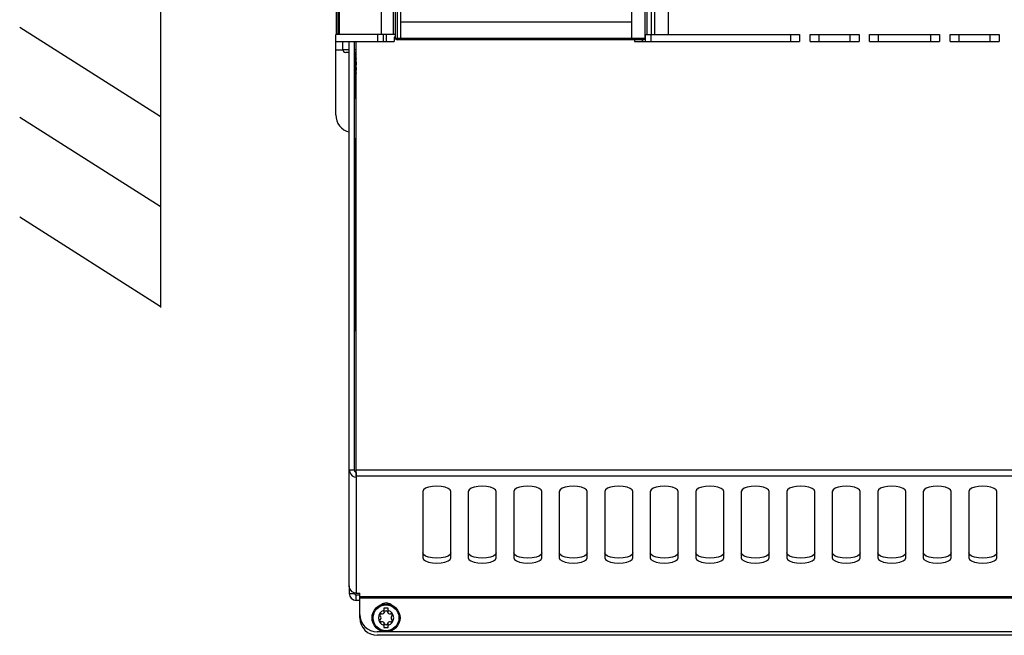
# Model space of a CAD drawing. Extents: x 0 to 594, y 0 to 420.
# Tile 2 of 112: x 78 to 134, y 148 to 183. Entities that reach past the tile are written whole.
import ezdxf

# ---------------------------------------------------------------- set-up
doc = ezdxf.new("R2010")
doc.units = 0
doc.header["$LTSCALE"] = 32.67
doc.layers.get('0').update_dxf_attribs({"linetype": 'CONTINUOUS'})
for name, color, linetype in [('CHAMFERS', 7, 'CONTINUOUS'), ('DATUM_AXIS', 7, 'CONTINUOUS'), ('ROUNDS', 7, 'CONTINUOUS')]:
    doc.layers.add(name, color=color, linetype=linetype)

msp = doc.modelspace()

# ---------------------------------------------------------------- linework, layer by layer
at = {"color": 7, "linetype": 'CONTINUOUS'}
for p, q in [((86.146, 281.712), (86.146, 166.724)), ((99.453, 182.322), (99.453, 278.723)), ((113.053, 278.723), (113.053, 183.022)), ((96.353, 278.303), (96.353, 182.322)), ((113.919, 278.323), (113.919, 182.322)), ((115.147, 278.303), (115.147, 182.322)), ((113.053, 183.022), (99.851, 183.022)), ((86.126, 177.628), (78.091, 182.719)), ((99.553, 182.322), (96.153, 182.322)), ((96.153, 181.922), (96.153, 182.322)), ((98.853, 182.322), (98.853, 181.922)), ((113.819, 182.322), (122.653, 182.322)), ((113.853, 181.922), (113.853, 182.322)), ((122.653, 182.322), (122.653, 181.922)), ((123.253, 182.322), (126.053, 182.322)), ((123.253, 181.922), (123.253, 182.322)), ((126.053, 182.322), (126.053, 181.922)), ((126.653, 182.322), (130.653, 182.322)), ((126.653, 181.922), (126.653, 182.322)), ((130.653, 182.322), (130.653, 181.922)), ((131.253, 182.322), (134.053, 182.322)), ((131.253, 181.922), (131.253, 182.322)), ((134.053, 182.322), (134.053, 181.922)), ((96.153, 181.922), (99.489, 181.922)), ((96.553, 181.472), (96.553, 181.922)), ((96.924, 150.809), (96.924, 181.922)), ((97.224, 157.44), (97.224, 181.922)), ((97.326, 157.071), (97.326, 181.922)), ((99.553, 182.172), (99.489, 182.172)), ((99.489, 182.172), (99.489, 181.922)), ((113.217, 182.022), (113.217, 181.922)), ((113.217, 181.922), (122.653, 181.922)), ((123.253, 181.922), (126.053, 181.922)), ((126.653, 181.922), (130.653, 181.922)), ((131.253, 181.922), (134.053, 181.922)), ((96.924, 181.302), (96.723, 181.302)), ((97.326, 181.302), (97.224, 181.302)), ((86.126, 172.495), (78.091, 177.586)), ((86.126, 166.782), (78.091, 171.873)), ((96.924, 157.44), (97.224, 157.44)), ((97.324, 157.285), (97.325, 157.008)), ((97.325, 157.285), (97.325, 157.348)), ((97.326, 157.071), (97.326, 157.008)), ((101.124, 156.197), (101.124, 152.409)), ((102.724, 152.409), (102.724, 156.197)), ((103.724, 156.197), (103.724, 152.409)), ((105.324, 152.409), (105.324, 156.197)), ((106.324, 156.197), (106.324, 152.409)), ((107.924, 152.409), (107.924, 156.197)), ((108.924, 156.197), (108.924, 152.409)), ((110.524, 152.409), (110.524, 156.197)), ((111.524, 156.197), (111.524, 152.409)), ((113.124, 152.409), (113.124, 156.197)), ((114.124, 156.197), (114.124, 152.409)), ((115.724, 152.409), (115.724, 156.197)), ((116.724, 156.197), (116.724, 152.409)), ((118.324, 152.409), (118.324, 156.197)), ((119.324, 156.197), (119.324, 152.409)), ((120.924, 152.409), (120.924, 156.197)), ((121.924, 156.197), (121.924, 152.409)), ((123.524, 152.409), (123.524, 156.197)), ((124.524, 156.197), (124.524, 152.409)), ((126.124, 152.409), (126.124, 156.197)), ((127.124, 156.197), (127.124, 152.409)), ((128.724, 152.409), (128.724, 156.197)), ((129.724, 156.197), (129.724, 152.409)), ((131.324, 152.409), (131.324, 156.197)), ((132.324, 156.197), (132.324, 152.409)), ((133.924, 152.409), (133.924, 156.197)), ((97.324, 150.377), (97.524, 150.377)), ((97.524, 148.972), (97.524, 150.377))]:
    msp.add_line(p, q, dxfattribs=at)
at = {"color": 9, "linetype": 'CONTINUOUS'}
for p, q in [((98.753, 278.323), (98.753, 182.322)), ((114.173, 278.303), (114.173, 182.322)), ((114.367, 278.303), (114.367, 182.322)), ((98.553, 181.922), (98.553, 182.322)), ((99.053, 181.922), (99.053, 182.322)), ((114.153, 182.322), (114.153, 181.922)), ((122.153, 181.922), (122.153, 182.322)), ((123.753, 182.322), (123.753, 181.922)), ((125.553, 181.922), (125.553, 182.322)), ((127.153, 182.322), (127.153, 181.922)), ((130.153, 181.922), (130.153, 182.322)), ((131.753, 182.322), (131.753, 181.922)), ((133.553, 181.922), (133.553, 182.322)), ((113.653, 182.022), (113.653, 181.922)), ((96.553, 181.472), (96.924, 181.472)), ((97.224, 181.472), (97.326, 181.472)), ((97.325, 157.008), (97.325, 150.377)), ((97.326, 157.441), (155.922, 157.441)), ((155.922, 157.071), (97.326, 157.071)), ((97.524, 150.198), (155.724, 150.198)), ((155.724, 150.105), (97.524, 150.105))]:
    msp.add_line(p, q, dxfattribs=at)
at = {"color": 7, "linetype": 'CONTINUOUS'}
for points in [[(96.924, 157.44), (96.946, 157.301), (97.005, 157.18), (97.095, 157.086), (97.206, 157.027), (97.325, 157.008)], [(97.324, 157.285), (97.308, 157.287), (97.292, 157.294), (97.276, 157.304), (97.262, 157.319), (97.25, 157.337), (97.24, 157.358), (97.232, 157.382), (97.226, 157.409), (97.224, 157.44)], [(102.724, 156.197), (102.684, 156.292), (102.57, 156.376), (102.395, 156.442), (102.174, 156.485), (101.927, 156.5), (101.681, 156.486), (101.459, 156.443), (101.281, 156.377), (101.165, 156.292), (101.124, 156.197)], [(105.324, 156.197), (105.284, 156.292), (105.17, 156.376), (104.995, 156.442), (104.774, 156.485), (104.527, 156.5), (104.281, 156.486), (104.059, 156.443), (103.881, 156.377), (103.765, 156.292), (103.724, 156.197)], [(107.924, 156.197), (107.884, 156.292), (107.77, 156.376), (107.595, 156.442), (107.374, 156.485), (107.127, 156.5), (106.881, 156.486), (106.659, 156.443), (106.481, 156.377), (106.365, 156.292), (106.324, 156.197)], [(110.524, 156.197), (110.484, 156.292), (110.37, 156.376), (110.195, 156.442), (109.974, 156.485), (109.727, 156.5), (109.481, 156.486), (109.259, 156.443), (109.081, 156.377), (108.965, 156.292), (108.924, 156.197)], [(113.124, 156.197), (113.084, 156.292), (112.97, 156.376), (112.795, 156.442), (112.574, 156.485), (112.327, 156.5), (112.081, 156.486), (111.859, 156.443), (111.681, 156.377), (111.565, 156.292), (111.524, 156.197)], [(115.724, 156.197), (115.684, 156.292), (115.57, 156.376), (115.392, 156.443), (115.173, 156.485), (114.929, 156.5), (114.684, 156.486), (114.461, 156.444), (114.282, 156.378), (114.165, 156.292), (114.124, 156.197)], [(118.324, 156.197), (118.284, 156.292), (118.17, 156.376), (117.992, 156.443), (117.773, 156.485), (117.529, 156.5), (117.284, 156.486), (117.061, 156.444), (116.882, 156.378), (116.765, 156.292), (116.724, 156.197)], [(120.924, 156.197), (120.884, 156.292), (120.77, 156.376), (120.592, 156.443), (120.373, 156.485), (120.129, 156.5), (119.884, 156.486), (119.661, 156.444), (119.482, 156.378), (119.365, 156.292), (119.324, 156.197)], [(123.524, 156.197), (123.484, 156.292), (123.37, 156.376), (123.192, 156.443), (122.973, 156.485), (122.729, 156.5), (122.484, 156.486), (122.261, 156.444), (122.082, 156.378), (121.965, 156.292), (121.924, 156.197)], [(126.124, 156.197), (126.084, 156.292), (125.97, 156.376), (125.792, 156.443), (125.573, 156.485), (125.329, 156.5), (125.084, 156.486), (124.861, 156.444), (124.682, 156.378), (124.565, 156.292), (124.524, 156.197)], [(128.724, 156.197), (128.684, 156.292), (128.57, 156.376), (128.392, 156.443), (128.173, 156.485), (127.929, 156.5), (127.684, 156.486), (127.461, 156.444), (127.282, 156.378), (127.165, 156.292), (127.124, 156.197)], [(131.324, 156.197), (131.284, 156.292), (131.17, 156.376), (130.992, 156.443), (130.773, 156.485), (130.529, 156.5), (130.284, 156.486), (130.061, 156.444), (129.882, 156.378), (129.765, 156.292), (129.724, 156.197)], [(133.924, 156.197), (133.884, 156.292), (133.77, 156.376), (133.592, 156.443), (133.373, 156.485), (133.129, 156.5), (132.884, 156.486), (132.661, 156.444), (132.482, 156.378), (132.365, 156.292), (132.324, 156.197)], [(102.724, 152.686), (102.684, 152.592), (102.57, 152.507), (102.395, 152.441), (102.174, 152.398), (101.927, 152.383), (101.681, 152.398), (101.459, 152.44), (101.281, 152.506), (101.165, 152.591), (101.124, 152.686)], [(105.324, 152.686), (105.284, 152.592), (105.17, 152.507), (104.995, 152.441), (104.774, 152.398), (104.527, 152.383), (104.281, 152.398), (104.059, 152.44), (103.881, 152.506), (103.765, 152.591), (103.724, 152.686)], [(107.924, 152.686), (107.884, 152.592), (107.77, 152.507), (107.595, 152.441), (107.374, 152.398), (107.127, 152.383), (106.881, 152.398), (106.659, 152.44), (106.481, 152.506), (106.365, 152.591), (106.324, 152.686)], [(110.524, 152.686), (110.484, 152.592), (110.37, 152.507), (110.195, 152.441), (109.974, 152.398), (109.727, 152.383), (109.481, 152.398), (109.259, 152.44), (109.081, 152.506), (108.965, 152.591), (108.924, 152.686)], [(113.124, 152.686), (113.084, 152.592), (112.97, 152.507), (112.795, 152.441), (112.574, 152.398), (112.327, 152.383), (112.081, 152.398), (111.859, 152.44), (111.681, 152.506), (111.565, 152.591), (111.524, 152.686)], [(115.724, 152.686), (115.684, 152.592), (115.57, 152.507), (115.395, 152.441), (115.174, 152.398), (114.927, 152.383), (114.681, 152.398), (114.459, 152.44), (114.281, 152.506), (114.165, 152.591), (114.124, 152.686)], [(118.324, 152.686), (118.284, 152.592), (118.17, 152.507), (117.995, 152.441), (117.774, 152.398), (117.527, 152.383), (117.281, 152.398), (117.059, 152.44), (116.881, 152.506), (116.765, 152.591), (116.724, 152.686)], [(120.924, 152.686), (120.884, 152.592), (120.77, 152.507), (120.595, 152.441), (120.374, 152.398), (120.127, 152.383), (119.881, 152.398), (119.659, 152.44), (119.481, 152.506), (119.365, 152.591), (119.324, 152.686)], [(123.524, 152.686), (123.484, 152.592), (123.37, 152.507), (123.195, 152.441), (122.974, 152.398), (122.727, 152.383), (122.481, 152.398), (122.259, 152.44), (122.081, 152.506), (121.965, 152.591), (121.924, 152.686)], [(126.124, 152.686), (126.084, 152.592), (125.97, 152.507), (125.795, 152.441), (125.574, 152.398), (125.327, 152.383), (125.081, 152.398), (124.859, 152.44), (124.681, 152.506), (124.565, 152.591), (124.524, 152.686)], [(128.724, 152.686), (128.684, 152.592), (128.57, 152.507), (128.395, 152.441), (128.174, 152.398), (127.927, 152.383), (127.681, 152.398), (127.459, 152.44), (127.281, 152.506), (127.165, 152.591), (127.124, 152.686)], [(131.324, 152.686), (131.284, 152.592), (131.17, 152.507), (130.995, 152.441), (130.774, 152.398), (130.527, 152.383), (130.281, 152.398), (130.059, 152.44), (129.881, 152.506), (129.765, 152.591), (129.724, 152.686)], [(133.924, 152.686), (133.884, 152.592), (133.77, 152.507), (133.595, 152.441), (133.374, 152.398), (133.127, 152.383), (132.881, 152.398), (132.659, 152.44), (132.481, 152.506), (132.365, 152.591), (132.324, 152.686)], [(101.124, 152.409), (101.164, 152.314), (101.279, 152.23), (101.454, 152.163), (101.675, 152.121), (101.921, 152.106), (102.168, 152.12), (102.39, 152.162), (102.568, 152.229), (102.684, 152.314), (102.724, 152.409)], [(103.724, 152.409), (103.764, 152.314), (103.879, 152.23), (104.054, 152.163), (104.275, 152.121), (104.521, 152.106), (104.768, 152.12), (104.99, 152.162), (105.168, 152.229), (105.284, 152.314), (105.324, 152.409)], [(106.324, 152.409), (106.364, 152.314), (106.479, 152.23), (106.654, 152.163), (106.875, 152.121), (107.121, 152.106), (107.368, 152.12), (107.59, 152.162), (107.768, 152.229), (107.884, 152.314), (107.924, 152.409)], [(108.924, 152.409), (108.964, 152.314), (109.079, 152.23), (109.254, 152.163), (109.475, 152.121), (109.721, 152.106), (109.968, 152.12), (110.19, 152.162), (110.368, 152.229), (110.484, 152.314), (110.524, 152.409)], [(111.524, 152.409), (111.564, 152.314), (111.679, 152.23), (111.854, 152.163), (112.075, 152.121), (112.321, 152.106), (112.568, 152.12), (112.79, 152.162), (112.968, 152.229), (113.084, 152.314), (113.124, 152.409)], [(114.124, 152.409), (114.164, 152.314), (114.279, 152.23), (114.454, 152.163), (114.675, 152.121), (114.921, 152.106), (115.168, 152.12), (115.39, 152.162), (115.568, 152.229), (115.684, 152.314), (115.724, 152.409)], [(116.724, 152.409), (116.764, 152.314), (116.879, 152.23), (117.054, 152.163), (117.275, 152.121), (117.521, 152.106), (117.768, 152.12), (117.99, 152.162), (118.168, 152.229), (118.284, 152.314), (118.324, 152.409)], [(119.324, 152.409), (119.364, 152.314), (119.479, 152.23), (119.654, 152.163), (119.875, 152.121), (120.121, 152.106), (120.368, 152.12), (120.59, 152.162), (120.768, 152.229), (120.884, 152.314), (120.924, 152.409)], [(121.924, 152.409), (121.964, 152.314), (122.079, 152.23), (122.254, 152.163), (122.475, 152.121), (122.721, 152.106), (122.968, 152.12), (123.19, 152.162), (123.368, 152.229), (123.484, 152.314), (123.524, 152.409)], [(124.524, 152.409), (124.564, 152.314), (124.679, 152.23), (124.854, 152.163), (125.075, 152.121), (125.321, 152.106), (125.568, 152.12), (125.79, 152.162), (125.968, 152.229), (126.084, 152.314), (126.124, 152.409)], [(127.124, 152.409), (127.164, 152.314), (127.279, 152.23), (127.454, 152.163), (127.675, 152.121), (127.921, 152.106), (128.168, 152.12), (128.39, 152.162), (128.568, 152.229), (128.684, 152.314), (128.724, 152.409)], [(129.724, 152.409), (129.764, 152.314), (129.879, 152.23), (130.054, 152.163), (130.275, 152.121), (130.521, 152.106), (130.768, 152.12), (130.99, 152.162), (131.168, 152.229), (131.284, 152.314), (131.324, 152.409)], [(132.324, 152.409), (132.364, 152.314), (132.479, 152.23), (132.654, 152.163), (132.875, 152.121), (133.121, 152.106), (133.368, 152.12), (133.59, 152.162), (133.768, 152.229), (133.884, 152.314), (133.924, 152.409)], [(97.325, 150.377), (97.205, 150.396), (97.095, 150.455), (97.005, 150.549), (96.945, 150.67), (96.924, 150.809)]]:
    msp.add_lwpolyline(points, dxfattribs=at)
for centre, radius in [((96.723, 181.472), 0.17), ((98.524, 149.172), 1)]:
    msp.add_arc(centre, radius, 180, 270, dxfattribs=at)
at = {"layer": 'CHAMFERS', "color": 7, "linetype": 'CONTINUOUS'}
for p, q in [((96.173, 278.018), (96.173, 182.347)), ((96.263, 278.303), (96.263, 182.322)), ((96.263, 182.347), (96.173, 182.347))]:
    msp.add_line(p, q, dxfattribs=at)
at = {"layer": 'DATUM_AXIS', "color": 7, "linetype": 'CONTINUOUS'}
for p, q in [((97.326, 178.672), (97.224, 178.672)), ((97.224, 176.372), (97.326, 176.372)), ((96.924, 150.809), (96.924, 150.372)), ((97.224, 150.393), (97.224, 150.372)), ((97.524, 150.272), (97.324, 150.272)), ((97.524, 149.972), (97.324, 149.972)), ((99.149, 149.532), (98.899, 149.532)), ((98.899, 149.532), (98.899, 149.231)), ((99.149, 149.231), (99.149, 149.532)), ((98.899, 148.713), (98.899, 148.412)), ((99.149, 148.412), (99.149, 148.713)), ((154.724, 148.172), (98.524, 148.172)), ((154.724, 147.972), (98.524, 147.972)), ((98.899, 148.412), (99.149, 148.412))]:
    msp.add_line(p, q, dxfattribs=at)
at = {"layer": 'DATUM_AXIS', "color": 9, "linetype": 'CONTINUOUS'}
for p, q in [((96.924, 150.372), (97.224, 150.372)), ((97.324, 149.972), (97.324, 150.272))]:
    msp.add_line(p, q, dxfattribs=at)
at = {"layer": 'DATUM_AXIS', "color": 7, "linetype": 'CONTINUOUS'}
msp.add_circle((99.024, 148.972), 0.8, dxfattribs=at)
at = {"layer": 'DATUM_AXIS', "color": 9, "linetype": 'CONTINUOUS'}
msp.add_circle((99.024, 148.972), 0.74, dxfattribs=at)
at = {"layer": 'DATUM_AXIS', "color": 7, "linetype": 'CONTINUOUS'}
for centre, radius, start, end in [((97.324, 150.372), 0.4, 180, 270), ((97.324, 150.372), 0.1, 180, 270), ((99.024, 149.372), 0.45, 50.4288, 129.5712), ((99.024, 148.972), 0.44, 106.5045, 253.4955), ((98.751, 149.13), 0.079, 73.6336, 226.3664), ((98.812, 149.34), 0.139, 253.6336, 346.3664), ((99.024, 149.288), 0.079, 13.6336, 166.3664), ((99.236, 149.34), 0.139, 193.6336, 286.3664), ((99.024, 148.972), 0.44, 286.5045, 73.4955), ((99.298, 149.13), 0.079, 313.6336, 106.3664), ((98.524, 148.972), 1, 180, 270), ((98.751, 148.814), 0.079, 133.6336, 286.3664), ((98.6, 148.972), 0.139, 313.6336, 46.3664), ((98.812, 148.605), 0.139, 13.6336, 106.3664), ((99.024, 148.656), 0.079, 193.6336, 346.3664), ((99.236, 148.605), 0.139, 73.6336, 166.3664), ((99.298, 148.814), 0.079, 253.6336, 46.3664), ((99.449, 148.972), 0.139, 133.6336, 226.3664)]:
    msp.add_arc(centre, radius, start, end, dxfattribs=at)
at = {"layer": 'ROUNDS', "color": 7, "linetype": 'CONTINUOUS'}
for p, q in [((113.819, 278.323), (113.819, 182.122)), ((99.553, 252.563), (99.553, 182.122)), ((99.851, 252.563), (99.851, 182.116)), ((113.053, 183.022), (113.053, 182.113)), ((96.153, 177.724), (96.153, 181.922)), ((113.719, 182.022), (99.653, 182.022)), ((99.851, 182.116), (99.851, 182.103)), ((99.851, 182.103), (99.851, 182.094)), ((99.851, 182.094), (99.851, 182.085)), ((99.851, 182.085), (99.852, 182.076)), ((99.852, 182.076), (99.852, 182.068)), ((99.852, 182.068), (99.852, 182.06)), ((99.852, 182.06), (99.852, 182.055)), ((99.852, 182.055), (99.852, 182.05)), ((99.852, 182.05), (99.853, 182.046)), ((99.853, 182.046), (99.853, 182.042)), ((99.853, 182.042), (99.853, 182.038)), ((113.052, 182.05), (113.051, 182.046)), ((113.051, 182.046), (113.051, 182.042)), ((113.053, 182.082), (113.052, 182.073)), ((113.052, 182.073), (113.052, 182.065)), ((113.052, 182.065), (113.052, 182.06)), ((113.052, 182.06), (113.052, 182.055)), ((113.052, 182.055), (113.052, 182.05)), ((113.053, 182.113), (113.053, 182.1)), ((113.053, 182.1), (113.053, 182.091)), ((113.053, 182.091), (113.053, 182.082)), ((97.253, 181.302), (97.253, 178.672)), ((97.253, 165.376), (97.253, 176.372)), ((97.253, 175.976), (97.326, 175.976)), ((97.326, 165.376), (97.253, 165.376))]:
    msp.add_line(p, q, dxfattribs=at)
at = {"layer": 'ROUNDS', "color": 9, "linetype": 'CONTINUOUS'}
for p, q in [((99.653, 252.663), (99.653, 182.022)), ((99.553, 182.122), (113.819, 182.122)), ((96.561, 181.422), (96.153, 181.422))]:
    msp.add_line(p, q, dxfattribs=at)
at = {"layer": 'ROUNDS', "color": 7, "linetype": 'CONTINUOUS'}
for points in [[(99.853, 182.038), (99.853, 182.037), (99.853, 182.035), (99.853, 182.034), (99.854, 182.032), (99.854, 182.031), (99.854, 182.03), (99.854, 182.028), (99.854, 182.027), (99.854, 182.026), (99.854, 182.026), (99.854, 182.025), (99.855, 182.024), (99.855, 182.024), (99.855, 182.023), (99.855, 182.023), (99.855, 182.022), (99.855, 182.022), (99.855, 182.022)], [(113.051, 182.042), (113.051, 182.038), (113.051, 182.037), (113.051, 182.035), (113.051, 182.034), (113.051, 182.032), (113.05, 182.031), (113.05, 182.03), (113.05, 182.028), (113.05, 182.027), (113.05, 182.026), (113.05, 182.026), (113.05, 182.025), (113.049, 182.024), (113.049, 182.024), (113.049, 182.023), (113.049, 182.023), (113.049, 182.022), (113.049, 182.022), (113.049, 182.022)]]:
    msp.add_lwpolyline(points, dxfattribs=at)
for centre, radius, start, end in [((99.653, 182.122), 0.1, 180, 270), ((113.719, 182.122), 0.1, 270, 360), ((98.553, 180.522), 1.3, 160.6761, 199.3239), ((97.153, 177.724), 1, 180, 256.7755)]:
    msp.add_arc(centre, radius, start, end, dxfattribs=at)
at = {"layer": 'ROUNDS', "color": 9, "linetype": 'CONTINUOUS'}
msp.add_arc((98.553, 180.522), 1.25, 168.9395, 191.0605, dxfattribs=at)

doc.saveas('drawing.dxf')
